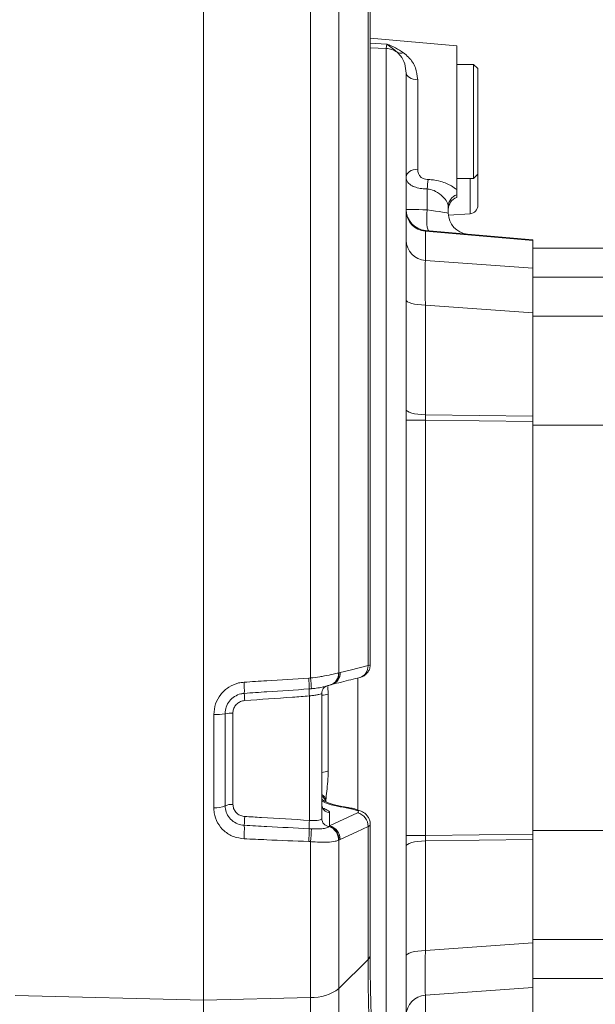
# Model space of a CAD drawing. Header units: millimetres. Extents: x 0 to 8410, y 0 to 5940.
# Tile 155 of 256: x 3579 to 3716, y 2643 to 2877. Entities that reach past the tile are written whole.
import ezdxf

# ---------------------------------------------------------------- set-up
doc = ezdxf.new("R2010")
doc.units = ezdxf.units.MM
doc.header["$LTSCALE"] = 10
doc.styles.add('SLDTEXTSTYLE0', font='TXT', dxfattribs={"width": 0.605})
doc.dimstyles.new('SLDDIMSTYLE6', dxfattribs={"dimtxt": 50, "dimasz": 50, "dimexe": 0, "dimexo": 0.0625, "dimgap": 12.5, "dimtad": 1, "dimtoh": 1, "dimdec": 0, "dimrnd": 1e-09, "dimzin": 12, "dimdsep": 46, "dimtxsty": 'SLDTEXTSTYLE0', "dimsah": 1, "dimcen": 0.09, "dimadec": 0, "dimazin": 0, "dimtfac": 1, "dimtofl": 0, "dimtmove": 0, "dimatfit": 3, "dimfxl": 1, "dimfrac": 2, "dimtolj": 1, "dimtzin": 12, "dimarcsym": 0})

# ---------------------------------------------------------------- blocks, each defined once
blk = doc.blocks.new('*D20')
at = {"color": 7, "linetype": 'Continuous', "lineweight": 0}
for p, q in [((3323.26, 2768.84), (3323.26, 2002.57)), ((3622.91, 2227.14), (3622.91, 2002.57)), ((3323.26, 2017.57), (3622.91, 2017.57))]:
    blk.add_line(p, q, dxfattribs=at)
for centre, start, end in [((3476.63, 2055.93), 153.4349, 206.5651), ((3469.54, 2055.93), 333.4349, 26.5651)]:
    blk.add_arc(centre, 85.76, start, end, dxfattribs=at)
for points in [[(3323.26, 2017.57), (3373.26, 2010.07), (3373.26, 2025.07)], [(3622.91, 2017.57), (3572.91, 2025.07), (3572.91, 2010.07)]]:
    blk.add_solid(points, dxfattribs=at)
at = {"color": 7, "linetype": 'Continuous', "lineweight": 0, "insert": (3415.8, 2082.03), "char_height": 50, "attachment_point": 1, "style": 'SLDTEXTSTYLE0'}
blk.add_mtext('300', dxfattribs=at)
blk = doc.blocks.new('*D21')
at = {"color": 7, "linetype": 'Continuous', "lineweight": 0}
for p, q in [((3945.68, 2649.6), (3945.68, 2002.57)), ((3622.91, 2227.14), (3622.91, 2002.57)), ((3945.68, 2017.57), (3622.91, 2017.57))]:
    blk.add_line(p, q, dxfattribs=at)
for points in [[(3622.91, 2017.57), (3672.91, 2010.07), (3672.91, 2025.07)], [(3945.68, 2017.57), (3895.68, 2025.07), (3895.68, 2010.07)]]:
    blk.add_solid(points, dxfattribs=at)
at = {"color": 7, "linetype": 'Continuous', "lineweight": 0, "insert": (3727.01, 2082.03), "char_height": 50, "attachment_point": 1, "style": 'SLDTEXTSTYLE0'}
blk.add_mtext('323', dxfattribs=at)

msp = doc.modelspace()

# ---------------------------------------------------------------- linework, layer by layer
at = {"color": 7, "linetype": 'Continuous', "lineweight": 0}
for p, q in [((3622.907857, 2911.584142), (3622.907857, 2644.312206)), ((3662.381625, 2723.798308), (3662.381625, 2886.01512)), ((3682.907856, 2870.512191), (3662.381625, 2872.308019)), ((3682.907856, 2836.410824), (3682.907856, 2870.512191)), ((3686.90786, 2866.074744), (3682.907856, 2866.074744)), ((3687.907855, 2865.074757), (3686.90786, 2866.074744)), ((3686.90786, 2852.574769), (3686.90786, 2866.074744)), ((3687.907855, 2865.074757), (3687.907855, 2852.574769)), ((3670.907858, 2864.039245), (3670.907858, 2601.110313)), ((3686.90786, 2839.074734), (3686.90786, 2852.574769)), ((3687.907855, 2852.574769), (3687.907855, 2840.074781)), ((3686.90786, 2839.074734), (3687.907855, 2840.074781)), ((3687.907855, 2840.074781), (3687.907855, 2832.689765)), ((3682.907856, 2839.074734), (3686.90786, 2839.074734)), ((3682.907856, 2836.410824), (3682.907856, 2835.180286)), ((3682.907856, 2835.180286), (3682.907856, 2834.541801)), ((3680.907855, 2832.452002), (3680.907855, 2830.843631)), ((3680.933582, 2830.337051), (3686.04737, 2830.694679)), ((3675.47208, 2826.737526), (3700.907859, 2824.512187)), ((3700.907859, 2824.512187), (3700.907859, 2824.342492)), ((3700.907859, 2824.342492), (3700.907859, 2817.7892)), ((3719.407859, 2822.574738), (3700.907859, 2822.574738)), ((3700.907859, 2817.7892), (3700.907859, 2807.222966)), ((3700.907859, 2807.222966), (3700.907859, 2782.765749)), ((3700.907859, 2782.765749), (3700.907859, 2781.47662)), ((3700.907859, 2781.47662), (3700.907859, 2683.672938)), ((3719.407859, 2780.574742), (3700.907859, 2780.574742)), ((3653.010008, 2719.065997), (3653.164313, 2719.113264)), ((3653.156244, 2719.101373), (3653.282373, 2719.141695)), ((3650.907858, 2687.406424), (3650.907858, 2717.025373)), ((3662.381625, 2655.032697), (3662.381625, 2686.067018)), ((3719.407859, 2684.574756), (3700.907859, 2684.574756)), ((3700.907859, 2683.672938), (3700.907859, 2682.383749)), ((3700.907859, 2682.383749), (3700.907859, 2657.926563)), ((3700.907859, 2657.926563), (3700.907859, 2647.360328)), ((3700.907859, 2647.360328), (3700.907859, 2640.807036)), ((3622.907857, 2644.312206), (3622.907857, 2554.574761))]:
    msp.add_line(p, q, dxfattribs=at)
at = {"color": 8, "linetype": 'Continuous', "lineweight": 0}
for p, q in [((3648.210655, 2720.692519), (3648.210655, 2906.520012)), ((3654.985579, 2901.951316), (3654.985579, 2721.903059)), ((3661.877631, 2723.633918), (3661.877631, 2888.121191)), ((3662.381625, 2871.139649), (3666.343636, 2870.896283)), ((3666.169538, 2869.855705), (3662.381625, 2870.0133)), ((3666.169538, 2869.855705), (3666.343636, 2870.896283)), ((3666.169538, 2595.293853), (3666.169538, 2869.855705)), ((3673.646389, 2862.462941), (3673.646389, 2841.263297)), ((3686.04737, 2830.694679), (3686.04737, 2839.074734)), ((3675.907857, 2836.564365), (3675.907857, 2831.645611)), ((3675.47208, 2826.567832), (3675.47208, 2819.606188)), ((3700.907859, 2824.342492), (3675.47208, 2826.567832)), ((3675.47208, 2819.606188), (3700.907859, 2817.7892)), ((3719.407859, 2815.641704), (3700.907859, 2815.641704)), ((3675.47208, 2809.039954), (3675.47208, 2783.058706)), ((3700.907859, 2807.222966), (3675.47208, 2809.039954)), ((3719.407859, 2806.449297), (3700.907859, 2806.449297)), ((3670.907858, 2781.769577), (3675.47208, 2781.769577)), ((3675.47208, 2783.058706), (3700.907859, 2782.765749)), ((3675.47208, 2781.769577), (3675.47208, 2683.379951)), ((3700.907859, 2781.47662), (3675.47208, 2781.769577)), ((3647.826842, 2720.654759), (3648.210655, 2720.692519)), ((3654.850806, 2721.87132), (3654.985579, 2721.903059)), ((3654.985579, 2721.903059), (3655.25668, 2721.97831)), ((3659.489169, 2720.677886), (3659.489169, 2689.390007)), ((3648.469622, 2718.139175), (3647.891179, 2718.091104)), ((3652.3602, 2718.699697), (3652.457748, 2716.818842)), ((3647.986388, 2686.952952), (3647.986388, 2716.431472)), ((3652.457748, 2716.818842), (3652.457748, 2698.709938)), ((3625.317918, 2689.92782), (3625.317918, 2712.003711)), ((3628.009078, 2712.235335), (3628.009078, 2690.408054)), ((3629.855503, 2712.389979), (3629.855503, 2690.728668)), ((3652.768344, 2688.760522), (3652.768344, 2685.666594)), ((3652.768344, 2685.666594), (3659.389297, 2688.746247)), ((3652.626211, 2685.49383), (3652.659903, 2685.532364)), ((3652.659903, 2685.532364), (3652.768344, 2685.666594)), ((3661.877631, 2653.974685), (3661.877631, 2685.475114)), ((3647.891179, 2684.97527), (3648.469622, 2684.945736)), ((3670.907858, 2683.379951), (3675.47208, 2683.379951)), ((3675.47208, 2683.379951), (3700.907859, 2683.672938)), ((3648.210655, 2681.90867), (3647.826842, 2681.938115)), ((3648.210655, 2644.953552), (3648.210655, 2681.90867)), ((3654.985579, 2682.283315), (3654.850806, 2682.223204)), ((3655.25668, 2682.401958), (3654.985579, 2682.283315)), ((3654.985579, 2682.283315), (3654.985579, 2647.124443)), ((3700.907859, 2682.383749), (3675.47208, 2682.090792)), ((3675.47208, 2682.090792), (3675.47208, 2656.109575)), ((3675.47208, 2656.109575), (3700.907859, 2657.926563)), ((3719.407859, 2658.700201), (3700.907859, 2658.700201)), ((3661.877631, 2653.974685), (3654.985579, 2647.124443)), ((3719.407859, 2649.507824), (3700.907859, 2649.507824)), ((3654.985579, 2647.124443), (3654.985579, 2621.948067)), ((3700.907859, 2647.360328), (3675.47208, 2645.54334)), ((3622.907857, 2644.312206), (3578.25085, 2645.444098)), ((3648.210655, 2644.953552), (3622.907857, 2644.312206)), ((3648.210655, 2619.777176), (3648.210655, 2644.953552)), ((3675.47208, 2645.54334), (3675.47208, 2638.581696))]:
    msp.add_line(p, q, dxfattribs=at)
at = {"color": 8, "linetype": 'Continuous', "lineweight": 0, "flags": 128}
for points in [[(3673.646389, 2862.462941), (3673.099837, 2862.515393), (3672.58099, 2862.620118), (3672.107643, 2862.773481), (3671.696025, 2862.970236), (3671.360249, 2863.203648), (3671.111832, 2863.46573), (3670.959293, 2863.747481), (3670.907858, 2864.039245)], [(3673.646389, 2841.263297), (3673.099837, 2841.203275), (3672.58099, 2841.08353), (3672.107643, 2840.908113), (3671.696025, 2840.682987), (3671.360249, 2840.415958), (3671.111832, 2840.116146), (3670.959293, 2839.793864), (3670.907858, 2839.460138)], [(3670.907858, 2831.718508), (3670.999936, 2831.717196), (3671.273346, 2831.713203), (3671.719695, 2831.706706), (3672.325282, 2831.697825), (3673.071521, 2831.686977), (3673.935509, 2831.6744), (3674.890729, 2831.660453), (3675.907857, 2831.645611)], [(3675.907857, 2831.645611), (3675.841666, 2830.682638), (3675.809412, 2829.756025), (3675.812307, 2828.900638), (3675.850241, 2828.148845), (3675.921785, 2827.528957), (3676.024242, 2827.064339), (3676.153748, 2826.772574), (3676.305412, 2826.66463)], [(3675.907857, 2831.645611), (3676.924987, 2831.482473), (3677.880204, 2831.32923), (3678.744192, 2831.190649), (3679.490435, 2831.070963), (3680.096022, 2830.973867), (3680.542371, 2830.902282), (3680.815777, 2830.858413), (3680.907855, 2830.843631)], [(3670.907858, 2810.329083), (3670.993584, 2810.090485), (3671.247816, 2809.860054), (3671.661845, 2809.645716), (3672.221469, 2809.454861), (3672.9075, 2809.293929), (3673.696412, 2809.168461), (3674.561157, 2809.082809), (3675.47208, 2809.039954)], [(3670.907858, 2784.347895), (3670.993584, 2784.109298), (3671.247816, 2783.878866), (3671.661845, 2783.664528), (3672.221469, 2783.473614), (3672.9075, 2783.312681), (3673.696412, 2783.187273), (3674.561157, 2783.101621), (3675.47208, 2783.058706)], [(3655.25668, 2721.97831), (3657.606671, 2722.565773), (3661.877631, 2723.633918)], [(3651.415084, 2691.613379), (3651.102599, 2691.853795), (3650.907858, 2691.968742)], [(3656.917981, 2690.020386), (3656.85097, 2690.020266), (3656.679625, 2689.944717)], [(3661.877631, 2685.475114), (3659.256994, 2684.258732), (3655.25668, 2682.401958)], [(3670.907858, 2680.801603), (3670.993584, 2681.040231), (3671.247816, 2681.270632), (3671.661845, 2681.484971), (3672.221469, 2681.675884), (3672.9075, 2681.836817), (3673.696412, 2681.962255), (3674.561157, 2682.047877), (3675.47208, 2682.090792)], [(3670.907858, 2654.820416), (3670.993584, 2655.059013), (3671.247816, 2655.289445), (3671.661845, 2655.503783), (3672.221469, 2655.694696), (3672.9075, 2655.855629), (3673.696412, 2655.981037), (3674.561157, 2656.066689), (3675.47208, 2656.109575)]]:
    msp.add_lwpolyline(points, dxfattribs=at)
at = {"color": 8, "linetype": 'Continuous', "lineweight": 0}
for centre, radius, start, end in [((3665.908395, 2864.850218), 5.012295, 54.8384397, 87.013512), ((3669.655574, 2870.552025), 1.820412, 241.78420989, 289.5803807), ((3689.107292, 2836.273085), 13.202649, 169.01871694, 178.73582457), ((3683.810891, 2832.421101), 2.9032, 108.12241679, 179.39014482), ((3675.806569, 2831.455711), 4.899311, 180.89645394, 266.08521768), ((3675.806569, 2824.494067), 4.899311, 180.89645394, 266.08521768), ((3659.102674, 2723.457429), 2.780564, 286.74491481, 3.639145), ((3618.549609, 2718.637381), 29.346655, 358.93339804, 3.94179406), ((3616.303897, 2716.166641), 32.226151, 3.50921641, 8.07337387), ((3652.198397, 2721.604636), 2.665781, 288.65646709, 5.74145558), ((3652.237769, 2721.707465), 2.754763, 289.65106801, 4.07155575), ((3652.482578, 2721.807648), 2.779347, 286.69020785, 3.52038026), ((3606.876142, 2717.739146), 25.683265, 358.46725824, 4.37207776), ((3694.761846, 2719.947415), 46.907412, 182.26801227, 184.29863428), ((3673.853066, 2718.51004), 41.32857, 182.02154199, 184.39877981), ((3650.678683, 2725.368749), 8.733039, 271.50374745, 281.75438355), ((3625.672595, 2723.632505), 11.634201, 268.25302706, 281.5854315), ((3629.590919, 2704.448754), 7.945631, 88.09173588, 101.48334371), ((3650.633245, 2702.717619), 4.403444, 273.57547024, 294.47747651), ((3649.9488, 2691.361056), 1.964004, 4.06759223, 60.76991654), ((3649.648573, 2690.759223), 2.29237, 16.32100759, 56.6784334), ((3625.650763, 2695.843145), 5.924683, 266.77946246, 293.45627739), ((3629.604671, 2686.696095), 4.040366, 86.44070571, 113.26054814), ((3652.868784, 2690.719127), 1.961178, 180.91935474, 267.06437914), ((3667.849639, 2685.21004), 35.304162, 175.67022915, 179.06109129), ((3659.472426, 2687.36104), 1.928841, 66.21887636, 96.9187927), ((3658.6372, 2685.592133), 3.242543, 357.93183541, 76.58828562), ((3598.247872, 2684.887843), 34.314168, 356.15166339, 1.5041119), ((3685.283244, 2684.166282), 37.400815, 175.72703197, 178.76058409), ((3652.862832, 2687.434637), 1.955178, 180.82679019, 263.04888265), ((3651.615376, 2682.414418), 3.241075, 356.61775828, 71.82726824), ((3651.75928, 2682.43081), 3.229669, 357.38247107, 73.80786614), ((3652.016198, 2682.512667), 3.242373, 358.04329577, 76.58667373), ((3610.977037, 2684.237982), 36.921505, 356.42869221, 1.14421824), ((3620.373353, 2685.8119), 28.109617, 352.01826172, 358.23421804), ((3660.897866, 2655.090453), 1.484883, 311.28661973, 357.77087268), ((3648.6056, 2655.378058), 10.431985, 267.83031707, 307.7037402), ((3675.806568, 2640.655462), 4.89931, 93.91477843, 179.10390437)]:
    msp.add_arc(centre, radius, start, end, dxfattribs=at)
at = {"color": 7, "linetype": 'Continuous', "lineweight": 0}
for centre, radius, start, end in [((3683.907857, 2831.713345), 3, 109.47122063, 180), ((3685.907857, 2832.689789), 2, 274, 0), ((3675.907857, 2831.718518), 5, 180, 265), ((3685.907857, 2830.843632), 5, 180, 265)]:
    msp.add_arc(centre, radius, start, end, dxfattribs=at)
at = {"color": 8, "linetype": 'Continuous', "lineweight": 0}
for centre, major_axis, ratio, start_param, end_param in [((3675.907857, 2821.68032), (-0.435889, 5.057225), 0.0111326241, 6.281237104, 6.5420345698), ((3675.907857, 2805.047909), (-0.357055, 15.063691), 0.0234777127, 0.2592191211, 1.3020254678), ((3675.907857, 2781.759525), (-0.058468, 5.000995), 0.0871034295, 1.3069731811, 1.5677706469), ((3675.907857, 2683.389993), (0.058468, 5.000995), 0.0871034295, 1.5738220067, 1.8346194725), ((3675.907857, 2660.10161), (0.357055, 15.063691), 0.0234777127, 1.8395671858, 2.8823735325)]:
    msp.add_ellipse(centre, major_axis=major_axis, ratio=ratio, start_param=start_param, end_param=end_param, dxfattribs=at)
for points, knots in [([(3666.343636, 2870.896283), (3666.347922, 2870.894575), (3667.038722, 2870.619267), (3668.404072, 2870.026055), (3669.649031, 2869.230776), (3670.265647, 2868.836883)], [0, 0, 0, 0, 0.0031414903, 0.5062661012, 1, 1, 1, 1]), ([(3668.794895, 2868.947926), (3668.40737, 2869.272743), (3667.617331, 2869.93494), (3666.776773, 2870.564471), (3666.346852, 2870.893819), (3666.343636, 2870.896283)], [0, 0, 0, 0, 0.4886380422, 0.9961745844, 1, 1, 1, 1]), ([(3670.265647, 2868.836883), (3670.68184, 2868.501063), (3671.886724, 2867.528859), (3673.267601, 2865.484797), (3673.52564, 2863.42624), (3673.646389, 2862.462941)], [0, 0, 0, 0, 0.2192155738, 0.6346326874, 1, 1, 1, 1]), ([(3675.907857, 2836.564365), (3675.715459, 2836.570358), (3675.018583, 2836.592065), (3673.825594, 2836.752081), (3672.489918, 2837.167363), (3671.383028, 2837.906114), (3670.944674, 2838.732096), (3670.914918, 2839.320517), (3670.907858, 2839.460138)], [0, 0, 0, 0, 0.0653996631, 0.2368816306, 0.4285103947, 0.6392556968, 0.9144028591, 1, 1, 1, 1]), ([(3673.646389, 2841.263297), (3673.673244, 2840.910413), (3673.710146, 2840.425489), (3674.019517, 2839.775138), (3674.424562, 2839.301196), (3675.099512, 2838.941898), (3675.701922, 2838.807843), (3676.050221, 2838.792321), (3676.146391, 2838.788036)], [0, 0, 0, 0, 0.2813392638, 0.3866082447, 0.5953655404, 0.7778330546, 0.9386569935, 1, 1, 1, 1]), ([(3676.146391, 2838.788036), (3676.37871, 2838.778819), (3677.415266, 2838.737694), (3679.425995, 2838.333795), (3681.579322, 2837.407156), (3682.514181, 2836.70606), (3682.907856, 2836.410824)], [0, 0, 0, 0, 0.0800754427, 0.3572779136, 0.7293457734, 1, 1, 1, 1]), ([(3680.907855, 2832.452002), (3680.832894, 2832.785041), (3680.68132, 2833.458448), (3679.617378, 2834.79631), (3678.186611, 2835.952373), (3676.777791, 2836.490289), (3676.063113, 2836.551145), (3675.907857, 2836.564365)], [0, 0, 0, 0, 0.2466710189, 0.4987706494, 0.7672349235, 0.9494343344, 1, 1, 1, 1]), ([(3661.877631, 2723.633918), (3661.909245, 2723.639441), (3662.175548, 2723.68596), (3662.437146, 2723.747004), (3662.343684, 2723.792614), (3662.323038, 2723.802689)], [0, 0, 0, 0, 0.0949789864, 0.8000751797, 1, 1, 1, 1]), ([(3632.484669, 2719.697061), (3634.275411, 2719.811132), (3639.389114, 2720.136876), (3644.503462, 2720.45078), (3647.826842, 2720.654759)], [0, 0, 0, 0, 0.35018500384, 1, 1, 1, 1]), ([(3648.210655, 2720.692519), (3648.970905, 2720.779735), (3650.130942, 2720.912814), (3651.973296, 2721.253267), (3653.60741, 2721.589427), (3654.463043, 2721.783409), (3654.850806, 2721.87132)], [0, 0, 0, 0, 0.2780367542, 0.424245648, 0.7390750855, 1, 1, 1, 1]), ([(3625.317918, 2712.003711), (3625.401278, 2712.862084), (3625.567331, 2714.571976), (3626.86155, 2716.86444), (3628.770064, 2718.612573), (3630.77657, 2719.498724), (3632.054491, 2719.647111), (3632.484669, 2719.697061)], [0, 0, 0, 0, 0.2232690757, 0.4447551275, 0.6659588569, 0.8875541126, 1, 1, 1, 1]), ([(3647.891179, 2718.091104), (3644.568184, 2717.867408), (3639.454414, 2717.523162), (3634.340902, 2717.174324), (3632.550217, 2717.052165)], [0, 0, 0, 0, 0.64981308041, 1, 1, 1, 1]), ([(3651.916223, 2718.744937), (3651.641242, 2718.669271), (3651.036721, 2718.502927), (3649.766374, 2718.281315), (3648.83552, 2718.179282), (3648.469622, 2718.139175)], [0, 0, 0, 0, 0.3361837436, 0.7390681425, 1, 1, 1, 1]), ([(3632.550217, 2717.052165), (3632.276559, 2717.019972), (3631.465339, 2716.924541), (3630.194286, 2716.367717), (3628.985816, 2715.273195), (3628.166873, 2713.840429), (3628.061756, 2712.771175), (3628.009078, 2712.235335)], [0, 0, 0, 0, 0.1136002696, 0.3367525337, 0.5581741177, 0.7785856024, 1, 1, 1, 1]), ([(3647.986388, 2716.431472), (3646.656677, 2716.336856), (3641.543316, 2715.973012), (3636.429914, 2715.609335), (3632.646234, 2715.34023)], [0, 0, 0, 0, 0.2600465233, 1, 1, 1, 1]), ([(3650.907858, 2717.025373), (3650.874792, 2716.992506), (3650.808633, 2716.926747), (3650.293051, 2716.789951), (3649.534301, 2716.644391), (3648.715371, 2716.520437), (3648.18347, 2716.455524), (3647.986388, 2716.431472)], [0, 0, 0, 0, 0.2172507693, 0.4346710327, 0.6526019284, 0.8712806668, 1, 1, 1, 1]), ([(3632.646234, 2715.34023), (3632.312255, 2715.28383), (3631.645179, 2715.171178), (3630.784701, 2714.600612), (3630.159582, 2713.805671), (3629.884942, 2713.018489), (3629.862489, 2712.539133), (3629.855503, 2712.389979)], [0, 0, 0, 0, 0.2258696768, 0.4511435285, 0.6754969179, 0.8990294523, 1, 1, 1, 1]), ([(3652.457748, 2698.709938), (3652.43273, 2697.874244), (3652.38418, 2696.252563), (3652.085572, 2693.855722), (3651.915744, 2692.292561), (3651.9087, 2691.585071), (3651.907856, 2691.500369)], [0, 0, 0, 0, 0.33672476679, 0.65342118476, 0.95850668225, 1, 1, 1, 1]), ([(3628.009078, 2690.408054), (3628.021053, 2690.163242), (3628.058592, 2689.395755), (3628.506758, 2688.154516), (3629.518896, 2686.908561), (3630.918562, 2686.025068), (3632.009649, 2685.866905), (3632.550217, 2685.788545)], [0, 0, 0, 0, 0.1040030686, 0.3260497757, 0.5474979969, 0.7758127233, 1, 1, 1, 1]), ([(3629.855503, 2690.728668), (3629.888659, 2690.404808), (3629.955047, 2689.756338), (3630.472341, 2688.897519), (3631.232785, 2688.252097), (3632.009723, 2687.942127), (3632.494563, 2687.891295), (3632.646234, 2687.875393)], [0, 0, 0, 0, 0.2233553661, 0.4472292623, 0.6718693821, 0.8973518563, 1, 1, 1, 1]), ([(3656.679625, 2689.944717), (3655.751237, 2690.111523), (3653.701667, 2690.479775), (3651.67554, 2691.061859), (3651.027445, 2691.4582), (3650.907858, 2691.531334)], [0, 0, 0, 0, 0.4030747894, 0.8898545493, 1, 1, 1, 1]), ([(3632.484669, 2682.584825), (3631.634063, 2682.704308), (3629.912619, 2682.946117), (3627.703602, 2684.344151), (3626.104493, 2686.326798), (3625.39638, 2688.307563), (3625.336909, 2689.535659), (3625.317918, 2689.92782)], [0, 0, 0, 0, 0.2221069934, 0.449497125, 0.6714490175, 0.8950858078, 1, 1, 1, 1]), ([(3632.646234, 2687.875393), (3633.975957, 2687.795363), (3639.089363, 2687.487612), (3644.202733, 2687.180328), (3647.986388, 2686.952952)], [0, 0, 0, 0, 0.2600465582, 1, 1, 1, 1]), ([(3650.907858, 2689.879421), (3650.99411, 2689.859787), (3651.558187, 2689.731384), (3652.248658, 2689.406081), (3652.722335, 2689.037874), (3652.757531, 2688.825707), (3652.768344, 2688.760522)], [0, 0, 0, 0, 0.0688847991, 0.4504963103, 0.8311730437, 1, 1, 1, 1]), ([(3659.240073, 2689.275834), (3658.9053, 2689.404886), (3658.212143, 2689.672093), (3657.201935, 2689.851802), (3656.679625, 2689.944717)], [0, 0, 0, 0, 0.4829685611, 1, 1, 1, 1]), ([(3659.389297, 2688.746247), (3659.402062, 2688.752433), (3659.509551, 2688.804529), (3659.620946, 2688.919334), (3659.566465, 2689.100619), (3659.348872, 2689.217429), (3659.240073, 2689.275834)], [0, 0, 0, 0, 0.0430090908, 0.3621646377, 0.6810774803, 1, 1, 1, 1]), ([(3632.550217, 2685.788545), (3634.340902, 2685.69267), (3639.454413, 2685.418886), (3644.568184, 2685.149997), (3647.891179, 2684.97527)], [0, 0, 0, 0, 0.350186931, 1, 1, 1, 1]), ([(3647.986388, 2686.952952), (3648.32313, 2686.926392), (3648.996305, 2686.873297), (3649.882577, 2686.915558), (3650.541263, 2687.044896), (3650.866067, 2687.223495), (3650.896691, 2687.357543), (3650.907858, 2687.406424)], [0, 0, 0, 0, 0.2193619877, 0.4385230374, 0.6571263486, 0.8749714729, 1, 1, 1, 1]), ([(3648.469622, 2684.945736), (3648.986658, 2684.931483), (3650.023953, 2684.902889), (3651.326913, 2685.00291), (3652.238008, 2685.193644), (3652.508076, 2685.40248), (3652.626211, 2685.49383)], [0, 0, 0, 0, 0.257535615, 0.516677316, 0.7885809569, 1, 1, 1, 1]), ([(3662.334929, 2686.067912), (3662.349405, 2686.035154), (3662.432822, 2685.846387), (3662.175166, 2685.644868), (3661.909205, 2685.493128), (3661.877631, 2685.475114)], [0, 0, 0, 0, 0.1561514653, 0.8998215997, 1, 1, 1, 1]), ([(3647.826842, 2681.938115), (3644.503461, 2682.074749), (3639.389112, 2682.285014), (3634.275411, 2682.507066), (3632.484669, 2682.584825)], [0, 0, 0, 0, 0.6498148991, 1, 1, 1, 1]), ([(3654.850806, 2682.223204), (3654.620215, 2682.142123), (3653.935352, 2681.901309), (3652.606829, 2681.762224), (3650.74914, 2681.754215), (3649.364101, 2681.834231), (3648.371173, 2681.898311), (3648.210655, 2681.90867)], [0, 0, 0, 0, 0.1629721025, 0.4840326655, 0.6368195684, 0.9412876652, 1, 1, 1, 1]), ([(3662.39786, 2629.315409), (3662.357831, 2631.024909), (3662.241834, 2635.978756), (3661.939899, 2644.060111), (3661.898392, 2650.669009), (3661.877631, 2653.974685)], [0, 0, 0, 0, 0.2084601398, 0.6040831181, 1, 1, 1, 1])]:
    msp.add_open_spline(points, degree=3, knots=knots, dxfattribs=at)
at = {"color": 7, "linetype": 'Continuous', "lineweight": 0}
for points, knots in [([(3670.907858, 2864.039245), (3670.830667, 2864.783919), (3670.665242, 2866.379822), (3669.829096, 2867.921353), (3669.056117, 2868.688631), (3668.794895, 2868.947926)], [0, 0, 0, 0, 0.3667610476, 0.7860018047, 1, 1, 1, 1]), ([(3659.913151, 2720.804545), (3659.994597, 2720.823223), (3660.254887, 2720.882914), (3660.820521, 2721.113667), (3661.50972, 2721.607185), (3662.04671, 2722.332939), (3662.351766, 2723.093009), (3662.350085, 2723.590757), (3662.349398, 2723.794136)], [0, 0, 0, 0, 0.0753746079, 0.2408859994, 0.447633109, 0.6579547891, 0.860241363, 1, 1, 1, 1]), ([(3653.283725, 2719.146165), (3654.802102, 2719.524186), (3657.009951, 2720.073861), (3659.215177, 2720.623421), (3659.903831, 2720.795039)], [0, 0, 0, 0, 0.68771731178, 1, 1, 1, 1]), ([(3650.919798, 2717.019502), (3650.936297, 2717.243601), (3650.966993, 2717.660526), (3651.248763, 2718.165242), (3651.55707, 2718.49618), (3651.817668, 2718.674052), (3651.966614, 2718.748147), (3652.027273, 2718.76968), (3652.014458, 2718.765728), (3652.011108, 2718.764696)], [0, 0, 0, 0, 0.23174198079, 0.43114354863, 0.59807336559, 0.73345476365, 0.84392773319, 0.95920537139, 1, 1, 1, 1]), ([(3651.918812, 2718.737039), (3651.922104, 2718.737993), (3652.254289, 2718.834283), (3652.660327, 2718.960038), (3652.949758, 2719.048479), (3653.051563, 2719.079587)], [0, 0, 0, 0, 0.0064461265, 0.6505257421, 1, 1, 1, 1]), ([(3651.368399, 2689.579401), (3651.367698, 2689.578985), (3651.366025, 2689.577993), (3651.171635, 2689.771915), (3650.936948, 2690.180579), (3650.938511, 2690.541846), (3650.939167, 2690.69359)], [0, 0, 0, 0, 0.1791982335, 0.4277841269, 0.7596495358, 1, 1, 1, 1]), ([(3656.934044, 2690.028045), (3656.646444, 2690.070067), (3655.81568, 2690.191451), (3654.587939, 2690.45439), (3653.367335, 2690.778232), (3652.39859, 2691.111521), (3651.776669, 2691.385986), (3651.441698, 2691.591898), (3651.431229, 2691.601583), (3651.427048, 2691.605452)], [0, 0, 0, 0, 0.0977912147, 0.2824803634, 0.4615946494, 0.6184589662, 0.7828008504, 0.9132498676, 1, 1, 1, 1]), ([(3660.23527, 2689.116779), (3659.943575, 2689.24001), (3659.287693, 2689.517097), (3658.172187, 2689.805829), (3657.309946, 2689.950169), (3656.917556, 2690.015856)], [0, 0, 0, 0, 0.3038388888, 0.683189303, 1, 1, 1, 1]), ([(3662.367764, 2686.063144), (3662.372319, 2686.096876), (3662.418394, 2686.438033), (3662.248263, 2687.060001), (3661.894513, 2687.818124), (3661.390782, 2688.405652), (3660.835128, 2688.840914), (3660.440533, 2689.028968), (3660.249273, 2689.120117)], [0, 0, 0, 0, 0.0251142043, 0.2539932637, 0.4575123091, 0.6478918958, 0.8293340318, 1, 1, 1, 1]), ([(3662.910423, 2630.508247), (3662.910569, 2630.835807), (3662.911128, 2632.094077), (3662.810926, 2634.405836), (3662.658017, 2639.164752), (3662.470711, 2645.508522), (3662.374922, 2651.356415), (3662.390581, 2654.457449), (3662.393546, 2655.044618)], [0, 0, 0, 0, 0.0384784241, 0.1478088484, 0.286612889, 0.6300582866, 0.9299529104, 1, 1, 1, 1])]:
    msp.add_open_spline(points, degree=3, knots=knots, dxfattribs=at)

# ---------------------------------------------------------------- dimensions: what is measured, and where the dimension line sits
dim = msp.add_linear_dim(base=(3622.907857, 2017.574759), p1=(3323.263952, 2768.841284), p2=(3622.907857, 2227.139992), text='(<>)', dimstyle='SLDDIMSTYLE6', dxfattribs=at)
dim.commit()
dim.dimension.update_dxf_attribs({"geometry": '*D20', "text_midpoint": (3473.085905, 2017.574759), "dimtype": 160})
dim = msp.add_linear_dim(base=(3622.907857, 2017.574759), p1=(3945.6821, 2649.600458), p2=(3622.907857, 2227.139992), dimstyle='SLDDIMSTYLE6', dxfattribs=at)
dim.commit()
dim.dimension.update_dxf_attribs({"geometry": '*D21', "text_midpoint": (3784.294979, 2017.574759), "dimtype": 160})

doc.saveas('drawing.dxf')
